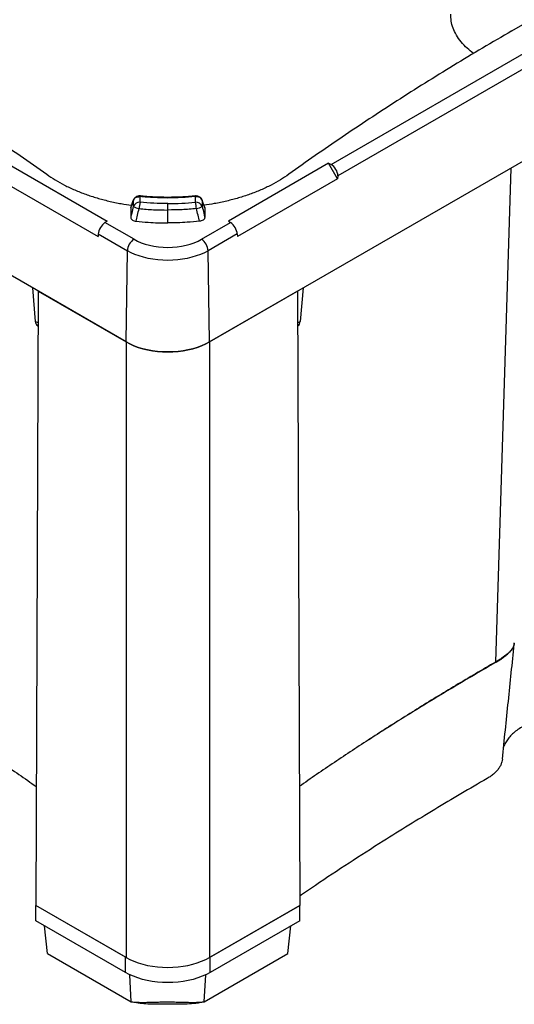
# Paper-space layout '1012-790 Hybird 2way' of a CAD drawing. Header units: millimetres. Extents: x 51 to 2966, y 67 to 3970.
# Tile 93 of 110: x 2013 to 2432, y 2383 to 3217. Entities that reach past the tile are written whole.
import ezdxf

# ---------------------------------------------------------------- set-up
doc = ezdxf.new("R2010")
doc.units = ezdxf.units.MM

psp = doc.layouts.new('1012-790 Hybird 2way')

# ---------------------------------------------------------------- linework, layer by layer
at = {"color": 7, "linetype": 'Continuous', "lineweight": 25}
for p, q in [((2276.56, 3094.45), (2834.93, 3416.79)), ((2840.59, 3407.1), (2282.22, 3084.76)), ((2102.94, 2944.21), (1325.12, 3393.23)), ((2173.65, 2944.21), (2951.47, 3393.23)), ((2429.6, 3207.58), (2638.95, 3328.44)), ((2002.16, 3095.53), (2087.01, 3046.55)), ((2274.43, 3095.53), (2189.58, 3046.55)), ((2274.43, 3095.53), (2276.56, 3094.45)), ((2282.13, 3082.35), (2274.43, 3095.53)), ((1994.46, 3082.35), (2079.31, 3033.37)), ((2282.13, 3082.35), (2197.28, 3033.37)), ((2282.22, 3084.76), (2282.13, 3082.35)), ((2106.95, 3057.86), (2109.1, 3064)), ((2109.17, 3064.38), (2107.01, 3058.21)), ((2109.1, 3064), (2109.1, 3058.85)), ((2114.9, 3062.48), (2114.9, 3067.27)), ((2138.3, 3055.92), (2138.3, 3061.37)), ((2161.69, 3062.48), (2161.69, 3067.27)), ((2167.49, 3064), (2167.49, 3058.85)), ((2169.64, 3057.86), (2167.49, 3064)), ((2106.95, 3057.86), (2106.95, 3049.76)), ((2138.3, 3044.99), (2138.3, 3055.92)), ((2169.64, 3057.86), (2169.64, 3049.76)), ((2087.01, 3046.55), (2085.13, 3045.32)), ((2109.75, 3031.1), (2085.13, 3045.32)), ((2166.84, 3031.1), (2191.46, 3045.32)), ((2189.58, 3046.55), (2191.46, 3045.32)), ((2079.47, 3035.64), (2079.31, 3033.37)), ((2079.47, 3035.64), (2104.1, 3021.42)), ((2197.12, 3035.64), (2172.49, 3021.42)), ((2197.12, 3035.64), (2197.28, 3033.37)), ((2102.94, 2944.21), (2104.1, 3021.42)), ((2173.65, 2944.21), (2172.49, 3021.42)), ((2023.7, 2989.96), (2026.12, 2961.59)), ((2028.54, 2987.16), (2026.57, 2467.02)), ((2028.54, 2987.16), (2102.94, 2944.21)), ((2248.05, 2987.16), (2173.65, 2944.21)), ((2248.05, 2987.16), (2250.02, 2467.02)), ((2252.89, 2989.96), (2250.47, 2961.59)), ((2028.17, 2957.71), (2028.43, 2957.55)), ((2248.16, 2957.55), (2248.42, 2957.71)), ((2102.94, 2944.21), (2102.94, 2422.93)), ((2173.65, 2944.21), (2173.65, 2422.93)), ((2102.37, 2423.26), (2026.57, 2467.02)), ((2026.57, 2467.02), (2026.57, 2467.02)), ((2026.57, 2453.95), (2026.57, 2467.02)), ((2102.94, 2422.93), (2026.57, 2467.02)), ((2173.65, 2422.93), (2250.02, 2467.02)), ((2250.02, 2467.02), (2174.22, 2423.26)), ((2250.02, 2453.95), (2250.02, 2467.02)), ((2102.37, 2410.19), (2026.57, 2453.95)), ((2250.02, 2453.95), (2174.22, 2410.19)), ((2036.49, 2426.24), (2034.04, 2449.64)), ((2240.09, 2426.24), (2242.55, 2449.64)), ((2036.49, 2426.24), (2107.38, 2385.32)), ((2102.37, 2410.19), (2102.37, 2423.26)), ((2169.21, 2385.32), (2240.09, 2426.24)), ((2174.22, 2410.19), (2174.22, 2423.26))]:
    psp.add_line(p, q, dxfattribs=at)
at = {"color": 8, "linetype": 'Continuous', "lineweight": 25}
for p, q in [((2428.77, 3091.49), (2415.89, 2673.08)), ((2109.17, 3064.36), (2109.1, 3064)), ((2167.42, 3064.36), (2167.49, 3064)), ((2028.44, 2960.25), (2026.12, 2961.59)), ((2248.15, 2960.25), (2250.47, 2961.59)), ((2107.38, 2385.32), (2106.13, 2408.23)), ((2169.21, 2385.32), (2170.46, 2408.23))]:
    psp.add_line(p, q, dxfattribs=at)
at = {"color": 8, "linetype": 'Continuous', "lineweight": 25, "flags": 128}
for points in [[(2115.21, 3067.81), (2115.18, 3067.81), (2115.09, 3067.73), (2115, 3067.55), (2114.9, 3067.27)], [(2161.38, 3067.81), (2161.41, 3067.81), (2161.5, 3067.73), (2161.59, 3067.55), (2161.69, 3067.27)]]:
    psp.add_lwpolyline(points, dxfattribs=at)
at = {"color": 7, "linetype": 'Continuous', "lineweight": 25, "flags": 128}
for points in [[(2109.75, 3031.1), (2112.69, 3029.57), (2115.87, 3028.21), (2119.27, 3027.03), (2122.85, 3026.05), (2126.58, 3025.28), (2130.42, 3024.73), (2134.34, 3024.39), (2138.3, 3024.28), (2142.25, 3024.39), (2146.17, 3024.73), (2150.01, 3025.28), (2153.74, 3026.05), (2157.32, 3027.03), (2160.72, 3028.21), (2163.9, 3029.57), (2166.84, 3031.1)], [(2172.49, 3021.42), (2169.38, 3019.77), (2166.04, 3018.29), (2162.48, 3016.98), (2158.73, 3015.86), (2154.84, 3014.93), (2150.81, 3014.19), (2146.69, 3013.67), (2142.51, 3013.35), (2138.3, 3013.24), (2134.08, 3013.35), (2129.9, 3013.67), (2125.78, 3014.19), (2121.75, 3014.93), (2117.86, 3015.86), (2114.11, 3016.98), (2110.55, 3018.29), (2107.21, 3019.77), (2104.1, 3021.42)], [(2102.94, 2944.21), (2106.16, 2942.51), (2109.62, 2940.98), (2113.3, 2939.62), (2117.16, 2938.46), (2121.19, 2937.5), (2125.35, 2936.74), (2129.61, 2936.19), (2133.94, 2935.87), (2138.3, 2935.76), (2142.65, 2935.87), (2146.98, 2936.19), (2151.24, 2936.74), (2155.4, 2937.5), (2159.43, 2938.46), (2163.3, 2939.62), (2166.97, 2940.98), (2170.43, 2942.51), (2173.65, 2944.21)], [(2173.65, 2944.21), (2170.43, 2942.51), (2166.97, 2940.98), (2163.3, 2939.62), (2159.43, 2938.46), (2155.4, 2937.5), (2151.24, 2936.74), (2146.98, 2936.19), (2142.65, 2935.87), (2138.3, 2935.76), (2133.94, 2935.87), (2129.61, 2936.19), (2125.35, 2936.74), (2121.19, 2937.5), (2117.16, 2938.46), (2113.3, 2939.62), (2109.62, 2940.98), (2106.16, 2942.51), (2102.94, 2944.21)], [(2102.94, 2422.93), (2106.16, 2421.23), (2109.62, 2419.7), (2113.3, 2418.34), (2117.16, 2417.18), (2121.19, 2416.22), (2125.35, 2415.46), (2129.61, 2414.91), (2133.94, 2414.59), (2138.3, 2414.48), (2142.65, 2414.59), (2146.98, 2414.91), (2151.24, 2415.46), (2155.4, 2416.22), (2159.43, 2417.18), (2163.3, 2418.34), (2166.97, 2419.7), (2170.43, 2421.23), (2173.65, 2422.93)], [(2174.22, 2410.19), (2170.95, 2408.46), (2167.43, 2406.91), (2163.7, 2405.53), (2159.76, 2404.35), (2155.67, 2403.37), (2151.44, 2402.6), (2147.12, 2402.05), (2142.72, 2401.71), (2138.3, 2401.6), (2133.87, 2401.71), (2129.47, 2402.05), (2125.15, 2402.6), (2120.92, 2403.37), (2116.83, 2404.35), (2112.9, 2405.53), (2109.16, 2406.91), (2105.64, 2408.46), (2102.37, 2410.19)]]:
    psp.add_lwpolyline(points, dxfattribs=at)
at = {"color": 7, "linetype": 'Continuous', "lineweight": 25}
for centre, radius, start, end in [((2114.57, 3056.57), 5.92, 86.79681, 157.34158), ((2145.16, 3054.95), 31.18, 166.03865, 176.11251), ((2162.02, 3056.57), 5.92, 22.65842, 93.20319), ((2131.43, 3054.95), 31.18, 3.88749, 13.96135), ((2116.87, 3072.68), 15.86, 240.69303, 259.76882), ((2159.72, 3072.68), 15.86, 280.23118, 299.30697), ((2116.4, 3020.73), 12.33, 122.65237, 176.77049), ((2160.19, 3020.73), 12.33, 3.22951, 57.34763)]:
    psp.add_arc(centre, radius, start, end, dxfattribs=at)
for centre, major_axis, ratio, start_param, end_param in [((2276.21, 3087.71), (-3.99, 6.93), 0.648811, 3.94523, 5.498573), ((2084.77, 3038.99), (4.01, 6.93), 0.505952, 0.785745, 2.339088), ((2191.82, 3038.99), (-4.01, 6.93), 0.505952, 3.944098, 5.497441), ((2033.04, 2966.44), (4.8, 8.77), 0.572148, 2.430521, 3.128734), ((2243.55, 2966.44), (-4.8, 8.77), 0.572148, 3.154452, 3.852665)]:
    psp.add_ellipse(centre, major_axis=major_axis, ratio=ratio, start_param=start_param, end_param=end_param, dxfattribs=at)
at = {"color": 8, "linetype": 'Continuous', "lineweight": 25}
psp.add_open_spline([(2397.18, 3188.49), (2395.35, 3189.95), (2391.36, 3193.11), (2386.52, 3198.36), (2382.47, 3204.08), (2379.7, 3209.97), (2378.06, 3215.94), (2378.03, 3219.91), (2378.01, 3221.9)], degree=3, knots=[0, 0, 0, 0, 0.145369, 0.316627, 0.487338, 0.658045, 0.829294, 1, 1, 1, 1], dxfattribs=at)
at = {"color": 7, "linetype": 'Continuous', "lineweight": 25}
for points, knots in [([(1846.99, 3207.58), (1855.29, 3202.75), (1871.9, 3193.09), (1896.38, 3178.35), (1920.54, 3163.44), (1944.33, 3148.34), (1967.75, 3133.07), (1990.8, 3117.62), (2013.52, 3102), (2028.36, 3091.44), (2035.77, 3086.16)], [0, 0, 0, 0, 0.12508, 0.250182, 0.375261, 0.500364, 0.625227, 0.750091, 0.875046, 1, 1, 1, 1]), ([(2429.6, 3207.58), (2421.3, 3202.75), (2404.69, 3193.09), (2380.21, 3178.35), (2356.05, 3163.44), (2332.26, 3148.34), (2308.84, 3133.07), (2285.79, 3117.62), (2263.07, 3102), (2248.24, 3091.44), (2240.82, 3086.16)], [0, 0, 0, 0, 0.12508, 0.250182, 0.375261, 0.500364, 0.625227, 0.750091, 0.875046, 1, 1, 1, 1]), ([(2035.77, 3086.16), (2038.13, 3084.55), (2042.84, 3081.34), (2050.82, 3076.92), (2059.46, 3072.84), (2068.69, 3069.21), (2078.31, 3066.07), (2088.36, 3063.41), (2098.14, 3061.33), (2104.7, 3060.38), (2107.62, 3059.96)], [0, 0, 0, 0, 0.126384, 0.252767, 0.382823, 0.512879, 0.639262, 0.765645, 0.8957, 1, 1, 1, 1]), ([(2240.82, 3086.16), (2238.46, 3084.55), (2233.75, 3081.34), (2225.77, 3076.92), (2217.13, 3072.84), (2207.9, 3069.21), (2198.28, 3066.07), (2188.23, 3063.41), (2178.45, 3061.33), (2171.89, 3060.38), (2168.97, 3059.96)], [0, 0, 0, 0, 0.126377, 0.252755, 0.382804, 0.512854, 0.639231, 0.765608, 0.895656, 1, 1, 1, 1]), ([(2109.1, 3064), (2109.29, 3064.42), (2109.71, 3065.34), (2111.03, 3066.45), (2112.84, 3067.21), (2114.21, 3067.25), (2114.9, 3067.27)], [0, 0, 0, 0, 0.213094, 0.475791, 0.737934, 1, 1, 1, 1]), ([(2115.21, 3067.81), (2115.2, 3067.81), (2114.72, 3067.89), (2113.74, 3067.84), (2112.4, 3067.55), (2111.23, 3066.98), (2110.28, 3066.21), (2109.57, 3065.33), (2109.31, 3064.65), (2109.2, 3064.35)], [0, 0, 0, 0, 0.004128, 0.189033, 0.378333, 0.545229, 0.708488, 0.868348, 1, 1, 1, 1]), ([(2161.69, 3067.27), (2157.83, 3066.94), (2150.08, 3066.26), (2138.33, 3066.01), (2126.55, 3066.26), (2118.79, 3066.93), (2114.9, 3067.27)], [0, 0, 0, 0, 0.2490487, 0.5, 0.7490491, 1, 1, 1, 1]), ([(2138.3, 3061.37), (2138.27, 3061.37), (2134.34, 3061.37), (2126.5, 3061.53), (2118.77, 3062.16), (2114.9, 3062.48)], [0, 0, 0, 0, 0.003247, 0.501624, 1, 1, 1, 1]), ([(2161.38, 3067.82), (2161.14, 3067.8), (2158.78, 3067.53), (2154.26, 3067.18), (2147.83, 3066.81), (2141.39, 3066.63), (2134.95, 3066.64), (2128.52, 3066.82), (2122.12, 3067.2), (2117.67, 3067.54), (2115.38, 3067.8), (2115.21, 3067.82)], [0, 0, 0, 0, 0.0160352, 0.1553479, 0.2945239, 0.4334581, 0.5720582, 0.7104584, 0.849191, 0.988282, 1, 1, 1, 1]), ([(2138.3, 3061.37), (2138.32, 3061.37), (2142.25, 3061.37), (2150.09, 3061.53), (2157.82, 3062.16), (2161.69, 3062.48)], [0, 0, 0, 0, 0.003247, 0.501624, 1, 1, 1, 1]), ([(2167.4, 3064.35), (2167.38, 3064.42), (2167.27, 3064.89), (2166.78, 3065.65), (2165.97, 3066.54), (2164.94, 3067.22), (2163.76, 3067.66), (2162.56, 3067.88), (2161.75, 3067.82), (2161.39, 3067.79)], [0, 0, 0, 0, 0.0297047, 0.1944121, 0.3568869, 0.5191204, 0.6856852, 0.8588887, 1, 1, 1, 1]), ([(2167.49, 3064), (2167.3, 3064.42), (2166.88, 3065.34), (2165.56, 3066.45), (2163.75, 3067.21), (2162.38, 3067.25), (2161.69, 3067.27)], [0, 0, 0, 0, 0.213094, 0.475791, 0.737934, 1, 1, 1, 1]), ([(2169.58, 3058.21), (2169.25, 3059.14), (2168.53, 3061.17), (2167.81, 3063.25), (2167.42, 3064.37)], [0, 0, 0, 0, 0.456938, 1, 1, 1, 1]), ([(2109.1, 3058.85), (2108.66, 3056.96), (2107.94, 3053.93), (2107.22, 3050.91), (2106.95, 3049.76)], [0, 0, 0, 0, 0.62213, 1, 1, 1, 1]), ([(2107.04, 3058.19), (2107, 3058.12), (2106.95, 3058.01), (2106.95, 3057.89), (2106.95, 3057.86)], [0, 0, 0, 0, 0.687241, 1, 1, 1, 1]), ([(2111.45, 3046.36), (2111.86, 3048.04), (2112.72, 3051.61), (2113.59, 3055.19), (2114.05, 3057.07)], [0, 0, 0, 0, 0.472597, 1, 1, 1, 1]), ([(2114.05, 3057.07), (2118.06, 3056.73), (2126.1, 3056.06), (2134.22, 3055.97), (2138.3, 3055.92)], [0, 0, 0, 0, 0.49838, 1, 1, 1, 1]), ([(2162.54, 3057.07), (2158.53, 3056.73), (2150.49, 3056.06), (2142.37, 3055.97), (2138.3, 3055.92)], [0, 0, 0, 0, 0.49838, 1, 1, 1, 1]), ([(2165.14, 3046.36), (2164.73, 3048.04), (2163.87, 3051.61), (2163, 3055.19), (2162.54, 3057.07)], [0, 0, 0, 0, 0.472597, 1, 1, 1, 1]), ([(2167.49, 3058.85), (2167.93, 3056.96), (2168.65, 3053.93), (2169.37, 3050.91), (2169.64, 3049.76)], [0, 0, 0, 0, 0.62213, 1, 1, 1, 1]), ([(2169.55, 3058.19), (2169.59, 3058.12), (2169.64, 3058.01), (2169.64, 3057.89), (2169.64, 3057.86)], [0, 0, 0, 0, 0.687654, 1, 1, 1, 1]), ([(2106.95, 3049.76), (2107.01, 3049.33), (2107.14, 3048.46), (2108.25, 3047.35), (2109.78, 3046.62), (2110.94, 3046.44), (2111.45, 3046.36)], [0, 0, 0, 0, 0.278149, 0.557678, 0.804037, 1, 1, 1, 1]), ([(2111.45, 3046.36), (2114.9, 3046.04), (2121.07, 3045.49), (2130.05, 3045.07), (2135.54, 3045.02), (2138.3, 3044.99)], [0, 0, 0, 0, 0.388827, 0.693975, 1, 1, 1, 1]), ([(2165.14, 3046.36), (2161.69, 3046.04), (2155.52, 3045.49), (2146.54, 3045.07), (2141.05, 3045.02), (2138.3, 3044.99)], [0, 0, 0, 0, 0.388827, 0.693975, 1, 1, 1, 1]), ([(2169.64, 3049.76), (2169.58, 3049.33), (2169.45, 3048.46), (2168.34, 3047.35), (2166.81, 3046.62), (2165.65, 3046.44), (2165.14, 3046.36)], [0, 0, 0, 0, 0.278149, 0.557678, 0.804037, 1, 1, 1, 1]), ([(2415.88, 2672.73), (2416.05, 2672.83), (2416.39, 2673.02), (2416.88, 2673.32), (2417.37, 2673.61), (2417.85, 2673.9), (2418.33, 2674.19), (2418.79, 2674.49), (2419.25, 2674.78), (2419.71, 2675.07), (2420.15, 2675.36), (2420.59, 2675.65), (2421.02, 2675.94), (2421.44, 2676.23), (2421.85, 2676.53), (2422.26, 2676.82), (2422.66, 2677.11), (2423.44, 2677.68), (2424.54, 2678.54), (2425.88, 2679.66), (2427.08, 2680.77), (2428.5, 2682.22), (2429.94, 2683.97), (2430.8, 2685.45), (2431.2, 2686.4), (2431.37, 2686.86), (2431.5, 2687.31), (2431.6, 2687.76), (2431.66, 2688.19), (2431.69, 2688.62), (2431.69, 2689.04), (2431.66, 2689.31), (2431.65, 2689.45)], [0, 0, 0, 0, 0.015705, 0.031391, 0.047062, 0.062721, 0.078371, 0.094017, 0.10966, 0.125305, 0.140955, 0.156614, 0.172284, 0.187969, 0.203672, 0.219397, 0.235147, 0.250925, 0.313041, 0.375177, 0.437532, 0.500303, 0.624717, 0.750404, 0.781365, 0.812355, 0.843393, 0.8745, 0.905695, 0.936997, 0.968426, 1, 1, 1, 1]), ([(2431.63, 2688.97), (2431.64, 2688.69), (2431.65, 2687.85), (2431.13, 2686.43), (2430.21, 2684.75), (2429, 2683.13), (2427.44, 2681.43), (2425.02, 2679.21), (2422.07, 2676.96), (2418.73, 2674.76), (2416.84, 2673.64), (2415.89, 2673.08)], [0, 0, 0, 0, 0.06751, 0.201649, 0.30518, 0.408707, 0.515316, 0.62192, 0.808314, 0.904158, 1, 1, 1, 1]), ([(2421.59, 2590.82), (2423.27, 2607.14), (2426.63, 2639.56), (2429.98, 2671.99), (2431.65, 2688.1)], [0, 0, 0, 0, 0.503337, 1, 1, 1, 1]), ([(1860.7, 2673.08), (1871.98, 2666.49), (1894.56, 2653.32), (1927.24, 2633.36), (1958.97, 2613.34), (1989.66, 2593.21), (2012.32, 2577.97), (2024.54, 2569.35), (2026.95, 2567.65)], [0, 0, 0, 0, 0.1947103, 0.3894865, 0.5774635, 0.7654998, 0.9537146, 1, 1, 1, 1]), ([(2415.89, 2673.08), (2404.61, 2666.49), (2382.03, 2653.32), (2349.35, 2633.36), (2317.62, 2613.34), (2286.93, 2593.21), (2264.27, 2577.97), (2252.05, 2569.35), (2249.64, 2567.65)], [0, 0, 0, 0, 0.1947103, 0.3894865, 0.5774635, 0.7654998, 0.9537146, 1, 1, 1, 1]), ([(2415.88, 2672.73), (2405.06, 2666.43), (2383.42, 2653.82), (2351.66, 2634.53), (2326.31, 2618.78), (2311.77, 2609.35), (2307.46, 2606.55)], [0, 0, 0, 0, 0.292078, 0.584156, 0.876542, 1, 1, 1, 1]), ([(2451.38, 2623.68), (2449.64, 2623.1), (2446.15, 2621.94), (2441.29, 2619.77), (2436.77, 2617.28), (2432.71, 2614.48), (2429.21, 2611.43), (2426.33, 2608.17), (2424.17, 2604.74), (2422.94, 2602.37), (2422.66, 2601.15), (2422.65, 2601.13)], [0, 0, 0, 0, 0.12043, 0.240875, 0.366945, 0.493418, 0.619492, 0.745535, 0.871979, 0.998029, 1, 1, 1, 1]), ([(2421.57, 2590.82), (2421.45, 2590.03), (2421.19, 2588.38), (2420.25, 2585.89), (2418.85, 2583.39), (2417, 2580.97), (2414.7, 2578.66), (2412, 2576.48), (2409.87, 2575.17), (2408.81, 2574.52)], [0, 0, 0, 0, 0.12955, 0.272959, 0.416218, 0.561151, 0.70604, 0.853019, 1, 1, 1, 1]), ([(2408.81, 2574.52), (2401.33, 2570.17), (2386.36, 2561.47), (2364.23, 2548.24), (2342.33, 2534.88), (2318.11, 2519.76), (2291.7, 2502.82), (2268.14, 2487.32), (2254.41, 2477.92), (2249.99, 2474.89)], [0, 0, 0, 0, 0.1357755, 0.2715511, 0.4073944, 0.5432377, 0.7277472, 0.9122568, 1, 1, 1, 1]), ([(2107.38, 2385.32), (2108.28, 2385.23), (2110.09, 2385.04), (2113.35, 2384.89), (2117.16, 2384.84), (2121.58, 2384.9), (2126.42, 2385.03), (2131.63, 2385.18), (2137.15, 2385.28), (2142.72, 2385.23), (2148.55, 2385.08), (2154.45, 2384.91), (2160.04, 2384.83), (2165.02, 2384.92), (2167.81, 2385.19), (2169.21, 2385.32)], [0, 0, 0, 0, 0.057313, 0.114624, 0.186638, 0.258865, 0.330778, 0.407549, 0.484242, 0.56121, 0.638251, 0.731956, 0.825766, 0.91216, 1, 1, 1, 1]), ([(2169.21, 2385.32), (2166.88, 2384.84), (2162.21, 2383.88), (2154.67, 2383.29), (2146.96, 2383.17), (2139.1, 2383.29), (2131.68, 2383.29), (2124.69, 2383.24), (2118.16, 2383.56), (2112.33, 2384.23), (2108.84, 2385), (2107.38, 2385.32)], [0, 0, 0, 0, 0.118201, 0.236558, 0.361728, 0.487096, 0.612434, 0.716953, 0.82154, 0.925562, 1, 1, 1, 1])]:
    psp.add_open_spline(points, degree=3, knots=knots, dxfattribs=at)

doc.saveas('drawing.dxf')
